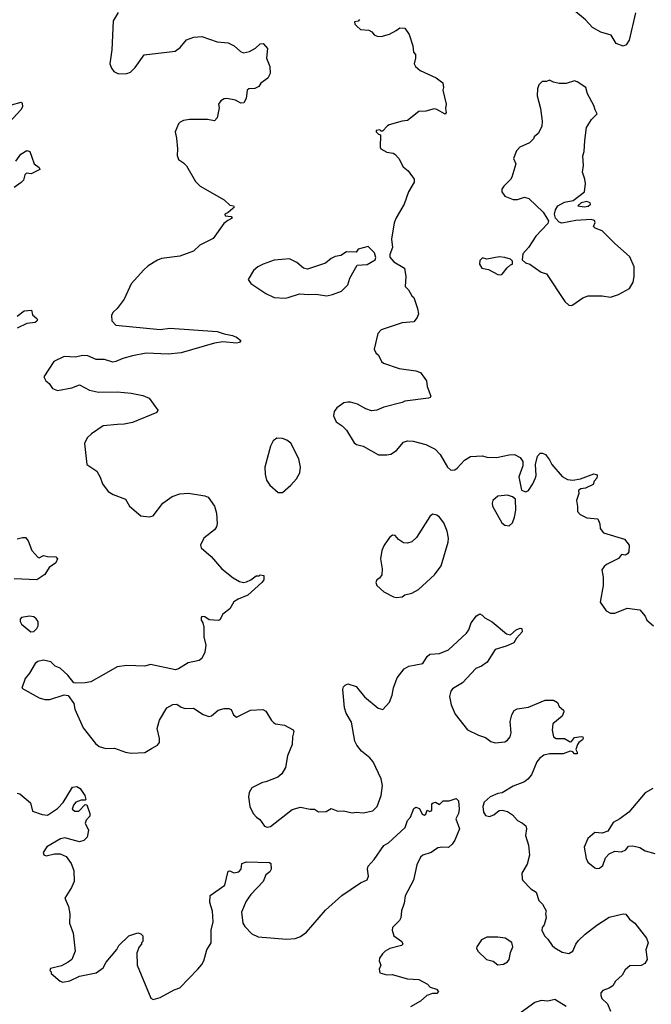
# Model space of a CAD drawing. Extents: x 2133461 to 2293071, y 753526 to 916327.
# Tile 5 of 256: x 2179914 to 2184459, y 803282 to 810362. Entities that reach past the tile are written whole.
import ezdxf

# ---------------------------------------------------------------- set-up
doc = ezdxf.new("R2010")
doc.units = 0

msp = doc.modelspace()

# ---------------------------------------------------------------- linework, layer by layer
at = {"layer": '0CON10XD'}
for points in [[(2184345, 810412.5), (2184299.2, 810215), (2184277.7, 810182.3), (2184255, 810173.3), (2184205, 810192.5), (2184170.5, 810250.5), (2184095, 810273.8), (2184035, 810307.5), (2183985, 810361.2), (2183802.5, 810515)], [(2180623.3, 810415), (2180586, 810355), (2180576, 810145), (2180562, 810045), (2180573.3, 810015), (2180590.7, 809990.7), (2180625, 809973.3), (2180685, 809976.2), (2180710, 809985), (2180745, 810018.8), (2180810.5, 810109.5), (2181032.5, 810135), (2181067.6, 810162.4), (2181115, 810217.5), (2181167.3, 810237.3), (2181225, 810241.9), (2181335, 810202.5), (2181415, 810195.8), (2181456.2, 810175), (2181502.8, 810132.8), (2181525, 810124.4), (2181567.2, 810132.8), (2181611.7, 810158.3), (2181645, 810188.8), (2181665, 810191.2), (2181696, 810155), (2181689.2, 810085), (2181712.9, 810025), (2181715.7, 809975), (2181698.8, 809941.2), (2181650, 809905), (2181635, 809882.5), (2181605, 809868.8), (2181563.6, 809866.4), (2181550, 809855), (2181544, 809795), (2181525.5, 809764.5), (2181505, 809763.1), (2181467.5, 809785), (2181405, 809796.2), (2181385, 809793.3), (2181360.5, 809779.5), (2181343.9, 809756.1), (2181348.3, 809728.3), (2181335, 809657.5), (2181316.7, 809635), (2181265, 809646), (2181135, 809646), (2181092.7, 809637.3), (2181067.5, 809625), (2181056.4, 809613.6), (2181033.3, 809555), (2181041.2, 809511.2), (2181050, 809435), (2181046.4, 809386.4), (2181056.4, 809356.4), (2181093.6, 809333.6), (2181115, 809312.5), (2181179.5, 809199.5), (2181212.5, 809165), (2181385, 809066.7), (2181425, 809030), (2181453, 809023), (2181456.7, 809015), (2181447.5, 809005), (2181415, 808976.7), (2181390, 808965), (2181393, 808953), (2181435, 808947.5), (2181442.5, 808935), (2181410.8, 808919.2), (2181383.6, 808896.4), (2181305, 808788), (2181209.5, 808740.5), (2181165, 808697.5), (2181065, 808661.4), (2180935, 808644.3), (2180906.6, 808633.4), (2180838.3, 808591.7), (2180806.2, 808565), (2180715.7, 808464.3), (2180665, 808352.5), (2180614.3, 808285.7), (2180583.2, 808256.8), (2180574, 808235), (2180576.1, 808196.1), (2180605, 808166.7), (2180925, 808135.5), (2180995, 808143.6), (2181335, 808121.4), (2181385, 808103.8), (2181445, 808092), (2181475, 808079.2), (2181506.2, 808055), (2181495, 808042), (2181475, 808037.5), (2181375, 808045.7), (2181315, 808035.6), (2181075, 807967.5), (2180982.6, 807957.4), (2180823.7, 807963.7), (2180726.7, 807945), (2180655, 807927.3), (2180606.4, 807903.7), (2180585, 807900.3), (2180525, 807918), (2180465, 807918.6), (2180404.2, 807945.8), (2180365, 807948), (2180315, 807936.2), (2180235, 807940), (2180160, 807905), (2180087.5, 807795), (2180102.5, 807765), (2180125, 807747.5), (2180150.5, 807710.5), (2180185, 807696.2), (2180290, 807715), (2180345, 807736.7), (2180415, 807698), (2180480, 807685), (2180615, 807685.6), (2180715, 807677.1), (2180800.5, 807660.5), (2180845, 807640), (2180906.7, 807555), (2180901.7, 807538.3), (2180725, 807466), (2180665, 807452.9), (2180618.6, 807451.4), (2180515, 807442.5), (2180430, 807385), (2180400, 807355), (2180380, 807315), (2180396.7, 807165), (2180470, 807115), (2180493.9, 807073.9), (2180510, 807025), (2180550.3, 806970.3), (2180587.3, 806947.3), (2180674.1, 806914.1), (2180703.8, 806865), (2180785, 806793.8), (2180845, 806788), (2180874.1, 806795.9), (2180943.8, 806885), (2181010, 806935), (2181065.8, 806954.2), (2181128.3, 806958.3), (2181245, 806939.2), (2181269.1, 806929.1), (2181315.8, 806865), (2181330, 806815), (2181335, 806740), (2181329.2, 806715), (2181316.2, 806695), (2181240, 806635), (2181213.8, 806585), (2181220, 806565), (2181292.7, 806502.7)], [(2182360, 810365), (2182348.3, 810351.7), (2182323, 810347), (2182325, 810330), (2182340, 810315), (2182365, 810292.5), (2182425, 810287.5), (2182447.5, 810275), (2182465, 810252.5), (2182487, 810243), (2182515, 810242.5), (2182575, 810258.8), (2182622.5, 810285), (2182650, 810305), (2182685, 810302.5), (2182716.7, 810255), (2182742.5, 810175), (2182748.3, 810128.3), (2182761.7, 810111.7), (2182762.5, 810085), (2182752.5, 810045), (2182762.5, 810025), (2182796.4, 809996.4), (2182910, 809945), (2182958.3, 809908.3), (2182962.5, 809875), (2182957.5, 809855), (2182982.5, 809755), (2182976.7, 809725), (2182982.5, 809695), (2182975, 809682.5), (2182915.9, 809715.9), (2182895, 809721.2), (2182835, 809703.8), (2182785, 809702.5), (2182705, 809638.8), (2182665, 809633.8), (2182573, 809607), (2182560, 809600), (2182525, 809560), (2182515, 809560), (2182505, 809570), (2182480, 809565), (2182480, 809555), (2182495, 809540), (2182510, 809535), (2182507.5, 809445), (2182512.5, 809435), (2182555, 809410), (2182602.3, 809402.3), (2182613.3, 809395), (2182642.5, 809365), (2182673.9, 809303.9), (2182710, 809275), (2182752.5, 809215), (2182752.5, 809195), (2182712.5, 809125), (2182681.2, 809035), (2182621.7, 808938.3), (2182607.7, 808902.3), (2182588.8, 808785), (2182596.2, 808725), (2182577.5, 808675), (2182577.5, 808655), (2182605, 808622.5), (2182682.5, 808575), (2182692.5, 808515), (2182687.5, 808445), (2182710.7, 808420.7), (2182735, 808377.5), (2182750, 808365), (2182776.7, 808285), (2182783, 808247), (2182775, 808220), (2182749.5, 808190.5), (2182665, 808183.3), (2182515, 808132.5), (2182490, 808105), (2182463.6, 807993.6), (2182477, 807967), (2182495, 807950), (2182517.5, 807905), (2182531.7, 807891.7), (2182643.9, 807853.9), (2182765, 807836.7), (2182798.8, 807825), (2182840, 807765), (2182846.2, 807725), (2182873.3, 807655), (2182867.5, 807645), (2182855, 807640), (2182685, 807618.8), (2182665, 807608.8), (2182535, 807576.2), (2182483.6, 807553.6), (2182445, 807550), (2182405, 807563.3), (2182345, 807597.5), (2182295, 807613.3), (2182275, 807613.3), (2182245, 807606.7), (2182195, 807572.5), (2182177.5, 807545), (2182172.5, 807515), (2182190.7, 807470.7), (2182233, 807443), (2182265, 807410), (2182320.5, 807320.5), (2182338.3, 807308.3), (2182385, 807296.7), (2182495, 807233.8), (2182555, 807232.5), (2182585, 807238.6), (2182625.7, 807265), (2182675, 807324.4), (2182705, 807333.5), (2182745, 807331.5), (2182836.9, 807306.9), (2182904, 807275), (2182938.6, 807235), (2182992, 807145), (2183012.5, 807125), (2183025, 807123.3), (2183045, 807126.7), (2183062.3, 807137.7), (2183113.8, 807195), (2183157.7, 807222.3), (2183243.9, 807226.1), (2183276, 807216), (2183344.4, 807214.4), (2183435, 807234.2), (2183475, 807236), (2183515, 807213.3), (2183533.8, 807185), (2183533.8, 807155), (2183504.3, 807075), (2183525, 806980), (2183555, 806966.7), (2183575, 806977.5), (2183606.2, 807025), (2183625, 807067.5), (2183630, 807085), (2183626.2, 807165), (2183638.8, 807225), (2183660, 807245), (2183675, 807246), (2183696.7, 807235), (2183727, 807197), (2183743.2, 807163.2), (2183817.3, 807077.3), (2183855, 807056.7), (2183895, 807051.2), (2183948.3, 807061.7), (2184045, 807096.2), (2184065, 807092.5), (2184070, 807085), (2184066.7, 807065), (2184047.5, 807045), (2184039.3, 807020.7), (2183985, 806993.8), (2183950.5, 806989.5), (2183933.9, 806976.1), (2183936.2, 806955), (2183920, 806905), (2183928.3, 806861.7), (2183926.7, 806825), (2183946.7, 806805), (2183995, 806780), (2184075, 806772.5), (2184088.3, 806738.3), (2184090, 806705), (2184115, 806672.5), (2184266.4, 806626.4), (2184300, 806585), (2184296.7, 806535), (2184288, 806522), (2184273, 806513), (2184243, 806517), (2184223, 806487), (2184135.9, 806444.1), (2184118.3, 806431.7), (2184102.3, 806407.7), (2184111.2, 806355), (2184112, 806295), (2184091.2, 806175), (2184132.8, 806112.8), (2184165, 806095.6), (2184195.6, 806094.4), (2184285, 806130), (2184375, 806118.8), (2184413.8, 806073.8), (2184426.2, 806045), (2184473.3, 806005)], [(2183885, 808307.5), (2183895, 808312.5), (2183965, 808363.3), (2184005, 808376.2), (2184105, 808376), (2184165, 808368), (2184222.7, 808387.3), (2184301.2, 808428.8), (2184327.1, 808475), (2184334.5, 808515.5), (2184335.3, 808585.3), (2184305, 808656.2), (2184193.3, 808755), (2184105, 808843.3), (2184054.1, 808864.1), (2184042.5, 808875), (2184053.8, 808905), (2184048.9, 808918.9), (2184025, 808925.3), (2183915, 808917.5), (2183815, 808900), (2183795, 808907.5), (2183770, 808935), (2183762.5, 808965), (2183770, 808995), (2183786.1, 809023.9), (2183835, 809051.2), (2183896.7, 809063.3), (2183976.7, 809125), (2183984, 809185), (2183980.8, 809215), (2183964.2, 809265), (2183970, 809315), (2183966.1, 809383.9), (2183976, 809415), (2183979.2, 809495), (2183993, 809587), (2184027.5, 809645), (2184070, 809685), (2184054.1, 809714.1), (2184045.9, 809745.9), (2184000.5, 809830.5), (2183986.7, 809875), (2183925, 809916.7), (2183905, 809922.5), (2183845, 809903.3), (2183795, 809903.3), (2183755, 809912.5), (2183725, 809927.5), (2183705, 809917.5), (2183673, 809917), (2183650, 809895), (2183640, 809865), (2183637.5, 809815), (2183661.2, 809725), (2183673.6, 809633.6), (2183670, 809595), (2183643.3, 809545), (2183615, 809520), (2183610, 809505), (2183583, 809477), (2183512.5, 809445), (2183489.5, 809420.5), (2183467.5, 809365), (2183483.3, 809325), (2183455, 809230), (2183445, 809212.5), (2183396.7, 809165), (2183383.8, 809145), (2183383.3, 809125), (2183404.2, 809094.2), (2183465, 809068.8), (2183495, 809070), (2183545, 809087.5), (2183577, 809077), (2183679.3, 808979.3), (2183707.5, 808935), (2183720, 808915), (2183713.6, 808896.4), (2183626.7, 808805), (2183576.1, 808723.9), (2183535, 808680), (2183530, 808635), (2183553, 808613), (2183583.6, 808603.6), (2183665, 808546.7), (2183703.9, 808533.9), (2183836.1, 808336.1), (2183865, 808310), (2183885, 808307.5)], [(2179855, 809749.4), (2179925, 809770), (2179931.7, 809761.7), (2179933.3, 809735), (2179921.2, 809715), (2179784.2, 809565)], [(2179885.8, 809344.2), (2179921.8, 809395), (2179965, 809420.8), (2179987.1, 809415), (2180002.2, 809375), (2180017.5, 809325), (2180055, 809300), (2180058, 809285), (2179996.9, 809253.1), (2179961.8, 809258.2), (2179952, 809248), (2179940.5, 809209.5), (2179925, 809191.2), (2179874.2, 809155.8)], [(2183975, 809016.7), (2184005, 809021.8), (2184020, 809035), (2184018.6, 809045), (2183995, 809055.6), (2183954, 809046), (2183930, 809025), (2183975, 809016.7)], [(2181825, 808360), (2181845, 808364), (2181928.3, 808391.7), (2181995, 808386.7), (2182045, 808390), (2182125, 808378), (2182165, 808385.8), (2182228.7, 808411.3), (2182274, 808455), (2182290, 808505), (2182341.7, 808598.3), (2182415, 808602.5), (2182472.5, 808635), (2182477, 808653), (2182466.1, 808686.1), (2182421.7, 808731.7), (2182348.3, 808711.7), (2182335, 808690), (2182265, 808693.3), (2182225, 808666.7), (2182185, 808660), (2182155, 808646.2), (2182115, 808611.2), (2181985, 808567.5), (2181955, 808576.7), (2181906.9, 808616.9), (2181855, 808644), (2181745, 808634.2), (2181665, 808604), (2181626.7, 808585), (2181595, 808560), (2181557.5, 808495), (2181577.5, 808465), (2181685, 808392.5), (2181745, 808364.2), (2181825, 808360)], [(2183375, 808527.5), (2183385, 808532.5), (2183420.7, 808579.3), (2183445, 808600), (2183460, 808605), (2183460, 808625), (2183445, 808640), (2183405, 808652.5), (2183365, 808656.2), (2183275, 808640), (2183245, 808650), (2183225, 808630), (2183222.5, 808605), (2183240, 808575), (2183287, 808567), (2183355, 808530), (2183375, 808527.5)], [(2179895, 808231.2), (2179945, 808270), (2180000, 808275), (2180005, 808240), (2180037.5, 808215), (2180042.5, 808205), (2180037.5, 808195), (2180025, 808184), (2179965, 808178), (2179895, 808143.3)], [(2181805, 806963.8), (2181865.4, 807014.6), (2181905, 807061.2), (2181930, 807105), (2181934, 807145), (2181921.2, 807205), (2181865, 807317.5), (2181835, 807340), (2181805, 807350), (2181765, 807353.3), (2181737.5, 807335), (2181717.5, 807295), (2181678.8, 807145), (2181680, 807095), (2181690.6, 807050.6), (2181713.3, 807015), (2181773.9, 806963.9), (2181805, 806963.8)], [(2183435, 806723.3), (2183460, 806745), (2183474.1, 806785.9), (2183484, 806835), (2183482.5, 806915), (2183460.7, 806930.7), (2183425, 806943.8), (2183355, 806935.7), (2183318, 806905), (2183312.5, 806885), (2183316, 806865), (2183383.3, 806745), (2183405, 806726.7), (2183435, 806723.3)], [(2182625, 806207.5), (2182665, 806212.5), (2182685, 806227.5), (2182735, 806240), (2182782.5, 806265), (2182899.5, 806370.5), (2182946.2, 806435), (2182996, 806605), (2182999.2, 806635), (2182990, 806685), (2182966, 806745), (2182935.7, 806785.7), (2182915, 806800), (2182885, 806806.7), (2182865, 806790), (2182769.8, 806640.2), (2182735, 806607.8), (2182705, 806597.8), (2182675, 806600), (2182638.8, 806625), (2182615, 806652.5), (2182597, 806657), (2182575, 806640), (2182536, 806585), (2182520, 806545), (2182511.2, 806485), (2182521.2, 806415), (2182519.3, 806370.7), (2182503.9, 806346.1), (2182482.5, 806335), (2182476.7, 806315), (2182483, 806293), (2182535, 806247.5), (2182603, 806213), (2182625, 806207.5)], [(2179895, 806630), (2179935, 806640), (2179955, 806638), (2179973.8, 806615), (2180001.2, 806545), (2180045, 806496.7), (2180055, 806492.5), (2180085, 806510), (2180115, 806501.4), (2180175, 806500), (2180186, 806485), (2180174.1, 806455.9), (2180126.8, 806423.2), (2180095, 806374), (2180037.5, 806335), (2179875, 806341.5)], [(2181292.7, 806502.7), (2181368.8, 806415), (2181449.5, 806349.5), (2181495, 806323.3), (2181525, 806316.7), (2181545, 806321.2), (2181577.5, 806335), (2181615, 806363.3), (2181636.4, 806363.6), (2181645, 806370), (2181670, 806365), (2181670, 806335), (2181656.7, 806315), (2181555, 806224.3), (2181485, 806195.7), (2181455, 806176.2), (2181425, 806126.7), (2181375, 806087.5), (2181355, 806047.5), (2181345, 806043.3), (2181278.3, 806048.3), (2181245, 806067.5), (2181225, 806070), (2181220, 806065), (2181220, 806045), (2181232.5, 806025), (2181240, 805995), (2181240, 805925), (2181253.8, 805865), (2181245.8, 805814.2), (2181225, 805770), (2181205, 805753.8), (2181125, 805738.8), (2181056.1, 805693.9), (2181035, 805686.7), (2180855, 805725.8), (2180815, 805714), (2180685, 805719.2), (2180615, 805708.8), (2180520, 805655), (2180425, 805602), (2180383.9, 805593.9), (2180315, 805591.2), (2180304.2, 805594.2), (2180259.7, 805649.7), (2180205, 805698.8), (2180170, 805715), (2180137.5, 805745), (2180085, 805756.7), (2180045, 805746.7), (2180025, 805732.5), (2179985, 805662.5), (2179952.5, 805625), (2179930, 805555), (2180055, 805486), (2180094.1, 805474.1), (2180130, 805475), (2180235, 805508), (2180262.3, 805502.3), (2180303.3, 805445), (2180311.2, 805405), (2180370.3, 805270.3), (2180458.3, 805158.3), (2180485.8, 805135.8), (2180533, 805123), (2180595, 805123.5), (2180674.6, 805094.6), (2180715, 805087.8), (2180815, 805094.3), (2180861.2, 805121.2), (2180905.3, 805144.7), (2180920.5, 805165), (2180920.5, 805195), (2180902, 805265), (2180920, 805325), (2180973.3, 805415), (2181015, 805438.8), (2181045, 805440), (2181075, 805420), (2181105, 805409.2), (2181165, 805412.9), (2181235, 805367.1), (2181275, 805352.5), (2181295, 805356.2), (2181343, 805397), (2181385, 805408.8), (2181418.8, 805408.8), (2181435, 805402.5), (2181452.5, 805365), (2181475, 805347.5), (2181575, 805397.5), (2181662.7, 805402.7), (2181685, 805391.2), (2181725, 805323.8), (2181739.7, 805309.7), (2181755, 805300), (2181820.3, 805290.3), (2181882.5, 805255), (2181886.7, 805245), (2181876.7, 805205), (2181875, 805150), (2181840.3, 805069.7), (2181827.5, 804985), (2181799.4, 804940.6), (2181772, 804915), (2181685, 804882.5), (2181662.1, 804877.9), (2181585, 804838), (2181564, 804805), (2181559.2, 804775), (2181570, 804705), (2181594, 804655), (2181617.3, 804627.3), (2181641.2, 804611.2), (2181674.6, 804564.6), (2181695, 804556), (2181718.8, 804561.2), (2181875, 804684), (2181935, 804699.2), (2182003.6, 804686.4), (2182035, 804686.7), (2182065, 804667.5), (2182118.3, 804668.3), (2182155, 804690), (2182202.3, 804672.3), (2182243.9, 804673.9), (2182305, 804660), (2182335, 804664), (2182385, 804660), (2182455, 804674), (2182485.7, 804705), (2182514.5, 804785), (2182524.2, 804855), (2182514.4, 804905), (2182456.6, 805026.6), (2182433.3, 805055), (2182373.2, 805103.2), (2182338.8, 805145), (2182326, 805175), (2182301.7, 805311.7), (2182264, 805375), (2182250, 805415), (2182240, 805545), (2182244, 805565), (2182255, 805576.7), (2182276.1, 805586.1), (2182335, 805566.7), (2182395, 805493.3), (2182492.7, 805412.7), (2182527.7, 805402.3), (2182575, 805456.2), (2182593.5, 805505), (2182602.6, 805557.4), (2182630, 805630), (2182681.4, 805695), (2182715, 805714.5), (2182815, 805734.2), (2182845.7, 805784.3), (2182865, 805801.2), (2182935, 805804.3), (2182999.7, 805830.3), (2183128.8, 805951.2), (2183146.7, 805975), (2183163.3, 806025), (2183200, 806075), (2183225, 806090), (2183241.7, 806081.7), (2183261.7, 806061.7), (2183313, 806033), (2183415.7, 805945.7), (2183445, 805940), (2183486.2, 805975), (2183515, 805987.5), (2183526.7, 805985), (2183530, 805960), (2183487.5, 805915), (2183468.3, 805881.7), (2183415, 805856.7), (2183335, 805833.3), (2183277.6, 805742.4), (2183236.7, 805715), (2183195, 805698), (2183100, 805595), (2183029.1, 805550.9), (2183015.7, 805534.3), (2183005.8, 805495), (2183018.1, 805435), (2183048.3, 805368.3), (2183137, 805257), (2183215, 805218), (2183265, 805201.2), (2183305, 805171.2), (2183335, 805163.3), (2183405, 805170), (2183425, 805182), (2183444.2, 805205), (2183450.6, 805235), (2183443.5, 805315), (2183455.5, 805365), (2183472.5, 805395), (2183493.7, 805406.3), (2183575, 805420), (2183695, 805469.4), (2183755, 805470.6), (2183783.1, 805453.1), (2183795.8, 805425), (2183827.6, 805397.6), (2183830, 805385), (2183816, 805355), (2183750.3, 805299.7), (2183744.5, 805254.5), (2183755.7, 805205.7), (2183775, 805194.3), (2183835, 805194.3), (2183875, 805168.8), (2183885, 805173.3), (2183905, 805201.2), (2183955, 805208.6), (2183965.6, 805205.6), (2183967.5, 805195), (2183964, 805185), (2183936.2, 805165), (2183928.3, 805151.7), (2183916.2, 805115), (2183926.2, 805095), (2183925, 805082.5), (2183905, 805083.3), (2183895, 805097.5), (2183875, 805103.8), (2183825, 805084.4), (2183725, 805084.3), (2183685, 805072.9), (2183655, 805050.8), (2183635.6, 805025), (2183597.4, 804932.6), (2183569.4, 804900.6), (2183545, 804883.1), (2183465, 804850), (2183385, 804804), (2183355, 804797.5), (2183298.8, 804775), (2183256, 804735), (2183247.1, 804705), (2183250, 804665), (2183265, 804640), (2183294.1, 804634.1), (2183325.6, 804644.4), (2183365, 804676.2), (2183385, 804678), (2183425, 804668.8), (2183460, 804645), (2183495, 804603.3), (2183532.5, 804585), (2183556, 804565), (2183561.2, 804545), (2183553, 804497), (2183576.1, 804426.1), (2183581.2, 804355), (2183565, 804290), (2183527.5, 804225), (2183530, 804185), (2183533.6, 804173.6), (2183592.3, 804112.3), (2183629.3, 804089.3), (2183649.3, 804029.3), (2183675, 804002.5), (2183702.5, 803955), (2183697.5, 803935), (2183702.5, 803905), (2183687.5, 803855), (2183672.5, 803835), (2183670, 803815), (2183690, 803775), (2183715, 803750), (2183744.2, 803705), (2183765, 803688), (2183817.9, 803657.9), (2183865, 803647.5), (2183894.3, 803665.7), (2183914.4, 803715), (2183935, 803741.4), (2183982.2, 803787.8), (2184067.3, 803852.7), (2184155, 803910), (2184255, 803934), (2184275, 803930.8), (2184302, 803895), (2184340.8, 803865), (2184425, 803758), (2184435.5, 803725.5), (2184418.6, 803675), (2184428.6, 803605), (2184411.2, 803575), (2184385, 803561.2), (2184305, 803560), (2184270.6, 803529.4), (2184248.3, 803491.7), (2184200.9, 803449.1), (2184181.2, 803415), (2184155, 803398), (2184108.8, 803381.2), (2184096, 803365), (2184094.3, 803345), (2184102, 803325), (2184143.8, 803285), (2184163.9, 803233.9)], [(2179995, 805960), (2180015, 805963.3), (2180037.5, 805985), (2180046.7, 806005), (2180046.2, 806035), (2180033.3, 806055), (2180015, 806068.8), (2179985, 806073.8), (2179927, 806063), (2179918.3, 806051.7), (2179917.5, 806035), (2179927.5, 806015), (2179995, 805960)], [(2179895, 804800), (2179915, 804797.1), (2179990.8, 804730.8), (2180005, 804672.5), (2180075, 804647.5), (2180115, 804643.3), (2180185, 804690), (2180226.6, 804733.4), (2180295, 804844.2), (2180325, 804847.5), (2180350, 804835), (2180382.5, 804785), (2180390, 804755), (2180385, 804750), (2180355, 804750), (2180317.5, 804735), (2180300, 804715), (2180292.5, 804685), (2180310.7, 804670.7), (2180339.3, 804670.7), (2180385, 804720), (2180397, 804717), (2180417.5, 804655), (2180417.5, 804635), (2180392.7, 804607.3), (2180383.8, 804585), (2180410, 804535), (2180398.8, 804485), (2180375, 804461.2), (2180345, 804450.8), (2180239.3, 804479.3), (2180206.9, 804473.1), (2180108, 804415), (2180083.3, 804375), (2180088.3, 804358.3), (2180105, 804350), (2180165, 804364.4), (2180205, 804364.5), (2180247.1, 804345), (2180284.7, 804294.7), (2180304.5, 804245), (2180306.2, 804165), (2180287.7, 804122.3), (2180238, 804045), (2180266, 803985), (2180274.1, 803934.1), (2180272.2, 803865), (2180299.5, 803795), (2180314.2, 803665.8), (2180288.8, 803605), (2180263.3, 803585), (2180215, 803558), (2180135, 803540), (2180130, 803525), (2180140, 803515), (2180140, 803505), (2180205, 803450), (2180225, 803442.5), (2180275, 803451.2), (2180345, 803483.8), (2180465, 803508), (2180513.3, 803545), (2180536.2, 803585), (2180613, 803677), (2180627.5, 803705), (2180700, 803775), (2180765, 803797.5), (2180785, 803790), (2180800, 803775), (2180800, 803735), (2180790, 803725), (2180790, 803715), (2180772.5, 803695), (2180757, 803653), (2180758.8, 803565), (2180857, 803327), (2180875, 803317.5), (2180925, 803332), (2181025, 803387.5), (2181065, 803401.4), (2181195.7, 803535), (2181225, 803568), (2181238.6, 803595), (2181261.4, 803675), (2181290.5, 803725), (2181291.5, 803815), (2181306.4, 803875), (2181302.2, 803952.2), (2181282.9, 804015), (2181283.8, 804065), (2181390.5, 804139.5), (2181415, 804240), (2181425, 804243.3), (2181455, 804226.7), (2181490, 804235), (2181507.5, 804255), (2181512.5, 804295), (2181545, 804306.7), (2181711.7, 804301.7), (2181720, 804295), (2181723.3, 804255), (2181713.3, 804235), (2181685.9, 804214.1), (2181665, 804166.2), (2181577.2, 804072.8), (2181542.5, 804025), (2181509.2, 803945), (2181520, 803865), (2181535, 803841.2), (2181585, 803789.2), (2181628.7, 803768.7), (2181835, 803750.4), (2181895, 803756.2), (2181935, 803769.1), (2181978.6, 803801.4), (2182115, 803958.6), (2182232.5, 804065), (2182365, 804155.8), (2182415, 804178), (2182424.4, 804205), (2182416, 804255), (2182421.2, 804275), (2182465, 804323.3), (2182535, 804423.3), (2182567, 804443)], [(2184470, 804835), (2184415, 804803.8), (2184295.9, 804664.1), (2184232.5, 804615), (2184185, 804590), (2184145, 804526.7), (2184105, 804513.8), (2184052.7, 804517.3), (2184002.5, 804475), (2183976.4, 804413.6), (2183990, 804330), (2184002.5, 804305), (2184052.5, 804265), (2184065, 804258.8), (2184085, 804261.2), (2184110.5, 804279.5), (2184130, 804335), (2184155, 804363.8), (2184195, 804383.3), (2184245, 804380), (2184275.6, 804394.4), (2184295, 804420), (2184325, 804421.2), (2184375, 804410), (2184415, 804386.7), (2184485, 804367.5)], [(2182567, 804443), (2182687.5, 804555), (2182703.3, 804605), (2182725, 804627.5), (2182750.7, 804689.3), (2182765, 804700), (2182790, 804690), (2182809.3, 804649.3), (2182825, 804642.5), (2182835, 804650), (2182845, 804677.5), (2182865, 804670), (2182880, 804675), (2182880, 804725), (2182889.3, 804730.7), (2182905, 804736.2), (2182935, 804720), (2182960, 804745), (2183005, 804746.7), (2183055, 804762.5), (2183071.2, 804745), (2183075.6, 804685), (2183070.8, 804655), (2183052.5, 804615), (2183079.2, 804545), (2183045, 804463.3), (2183026.2, 804435), (2182999.1, 804410.9), (2182955, 804412.9), (2182923, 804407), (2182875, 804372.9), (2182815, 804355.8), (2182798.3, 804341.7), (2182772.5, 804285), (2182747.8, 804175), (2182686.8, 804063.2), (2182679.1, 804010.9), (2182660.8, 803955), (2182655.8, 803904.2), (2182646.7, 803885), (2182597.5, 803835), (2182593.3, 803815), (2182606.7, 803775), (2182663, 803733), (2182670, 803715), (2182660, 803705), (2182576.1, 803683.9), (2182542.5, 803665), (2182523.6, 803646.4), (2182502.5, 803615), (2182500, 803595), (2182512.5, 803565), (2182500, 803535), (2182505, 803510), (2182555, 803493.3), (2182595, 803496.7), (2182705, 803466), (2182785, 803460), (2182847.6, 803427.6), (2182866.2, 803406.2), (2182912.3, 803392.3), (2182926.7, 803375), (2182915, 803360), (2182885, 803360), (2182844.1, 803345.9), (2182797.5, 803305), (2182725, 803264.2)], [(2183355, 803566.2), (2183395, 803570.8), (2183425, 803587.5), (2183436.9, 803605), (2183446, 803655), (2183461.2, 803695), (2183455.9, 803725.9), (2183407.3, 803757.3), (2183355, 803766.2), (2183275, 803766), (2183237.5, 803745), (2183202.5, 803695), (2183200, 803685), (2183210, 803665), (2183272.5, 803605), (2183321.7, 803591.7), (2183355, 803566.2)], [(2183847, 803267), (2183765, 803316.9), (2183715, 803306), (2183665, 803310.6), (2183620, 803295), (2183471.7, 803188.3)]]:
    msp.add_lwpolyline(points, dxfattribs=at)

doc.saveas('drawing.dxf')
